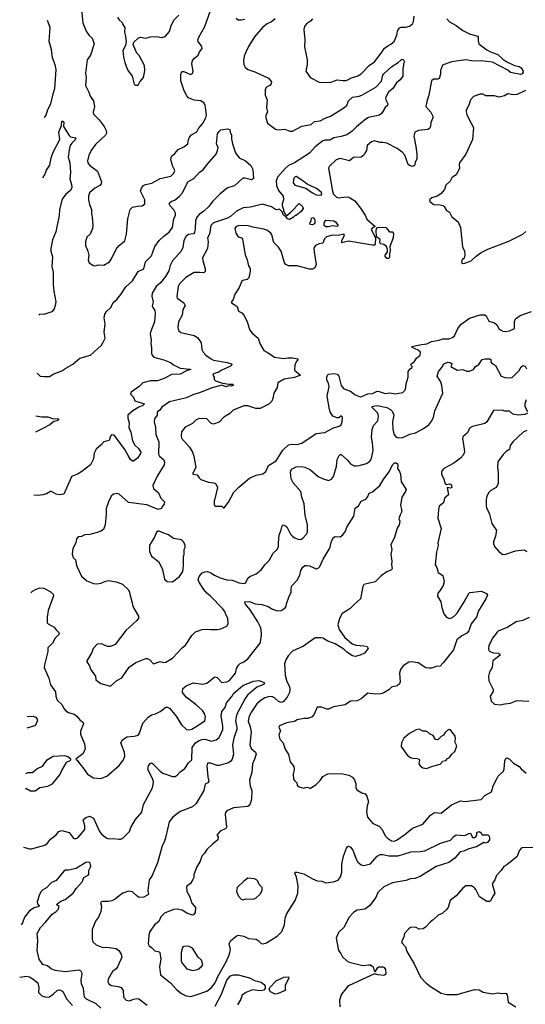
# Model space of a CAD drawing. Extents: x 1921360 to 2014538, y 768294 to 907744.
# Tile 151 of 256: x 1922702 to 1928009, y 840390 to 850727. Entities that reach past the tile are written whole.
import ezdxf

# ---------------------------------------------------------------- set-up
doc = ezdxf.new("R2010")
doc.units = 0

msp = doc.modelspace()

# ---------------------------------------------------------------- linework, layer by layer
at = {"layer": '0CON10XD'}
for points in [[(1923349, 850835), (1923364, 850694), (1923399, 850605), (1923431, 850561), (1923464, 850534), (1923482, 850475), (1923446, 850354), (1923410, 850305), (1923393, 850165), (1923398, 850125), (1923391, 850035), (1923427, 849965), (1923440, 849925), (1923478, 849875), (1923486, 849815), (1923474, 849755), (1923478, 849735), (1923537, 849677), (1923587, 849605), (1923608, 849565), (1923612, 849535), (1923601, 849515), (1923499, 849415), (1923459, 849365), (1923429, 849305), (1923414, 849245), (1923417, 849225), (1923435, 849198), (1923517, 849135), (1923561, 849025), (1923558, 849005), (1923543, 848985), (1923492, 848958), (1923435, 848908), (1923424, 848875), (1923424, 848834), (1923434, 848785), (1923456, 848735), (1923454, 848695), (1923464, 848655), (1923469, 848565), (1923466, 848535), (1923443, 848475), (1923405, 848442), (1923394, 848395), (1923394, 848355), (1923418, 848295), (1923426, 848255), (1923419, 848205), (1923430, 848175), (1923475, 848147), (1923495, 848144), (1923525, 848152), (1923585, 848148), (1923644, 848186), (1923667, 848215), (1923715, 848318), (1923747, 848355), (1923804, 848405), (1923824, 848476), (1923837, 848635), (1923860, 848735), (1923885, 848757), (1923939, 848769), (1923986, 848774), (1924017, 848795), (1924014, 848835), (1923970, 848925), (1923981, 848959), (1924000, 848985), (1924022, 848998), (1924089, 849011), (1924175, 849058), (1924288, 849085), (1924321, 849115), (1924330, 849145), (1924309, 849185), (1924290, 849255), (1924296, 849294), (1924329, 849321), (1924367, 849363), (1924425, 849392), (1924468, 849425), (1924473, 849465), (1924486, 849494), (1924505, 849518), (1924560, 849550), (1924578, 849585), (1924622, 849635), (1924655, 849696), (1924662, 849725), (1924657, 849785), (1924650, 849825), (1924639, 849849), (1924605, 849876), (1924535, 849882), (1924475, 849908), (1924455, 849926), (1924430, 849980), (1924394, 850085), (1924393, 850145), (1924400, 850175), (1924405, 850182), (1924425, 850183), (1924495, 850151), (1924515, 850162), (1924522, 850185), (1924509, 850265), (1924515, 850298), (1924536, 850324), (1924574, 850355), (1924589, 850391), (1924616, 850425), (1924614, 850445), (1924575, 850498), (1924571, 850515), (1924581, 850545), (1924645, 850655), (1924705, 850825)], [(1925385, 850735), (1925345, 850705), (1925298, 850685), (1925255, 850649), (1925165, 850546), (1925105, 850447), (1925075, 850385), (1925058, 850345), (1925050, 850295), (1925053, 850255), (1925068, 850228), (1925095, 850203), (1925170, 850180), (1925312, 850112), (1925346, 850076), (1925343, 850055), (1925329, 850035), (1925293, 850017), (1925279, 849995), (1925278, 849935), (1925300, 849885), (1925294, 849805), (1925302, 849755), (1925287, 849723), (1925284, 849695), (1925302, 849642), (1925386, 849576), (1925415, 849569), (1925486, 849576), (1925536, 849556), (1925565, 849558), (1925662, 849608), (1925763, 849627), (1925795, 849657), (1925855, 849664), (1925907, 849693), (1925965, 849715), (1926095, 849795), (1926135, 849825), (1926153, 849875), (1926195, 849915), (1926265, 849923), (1926295, 849933), (1926442, 850018), (1926499, 850081), (1926514, 850145), (1926525, 850158), (1926608, 850235), (1926674, 850276), (1926705, 850307), (1926715, 850312), (1926730, 850305), (1926740, 850285), (1926730, 850265), (1926732, 850245), (1926723, 850215), (1926724, 850135), (1926694, 850096), (1926657, 850063), (1926619, 850005), (1926574, 849965), (1926543, 849907), (1926544, 849885), (1926566, 849845), (1926564, 849826), (1926540, 849805), (1926503, 849745), (1926480, 849725), (1926365, 849700), (1926335, 849684), (1926301, 849655), (1926237, 849603), (1926193, 849557), (1926135, 849518), (1926075, 849499), (1925999, 849485), (1925958, 849462), (1925905, 849462), (1925885, 849454), (1925805, 849393), (1925743, 849327), (1925586, 849224), (1925525, 849195), (1925490, 849165), (1925409, 849075), (1925394, 849035), (1925397, 848985), (1925419, 848935), (1925469, 848875), (1925472, 848835), (1925457, 848795), (1925458, 848775), (1925470, 848735), (1925470, 848715), (1925480, 848705), (1925480, 848695), (1925505, 848670), (1925552, 848708), (1925635, 848797), (1925669, 848765), (1925676, 848744), (1925658, 848712), (1925605, 848670), (1925595, 848670), (1925577, 848653), (1925535, 848630), (1925512, 848635), (1925498, 848658), (1925472, 848675), (1925458, 848708), (1925428, 848738), (1925405, 848730), (1925386, 848734), (1925345, 848762), (1925251, 848789), (1925125, 848759), (1925048, 848752), (1924978, 848715), (1924915, 848661), (1924885, 848643), (1924737, 848593), (1924708, 848565), (1924693, 848475), (1924673, 848435), (1924679, 848395), (1924672, 848325), (1924620, 848225), (1924623, 848195), (1924648, 848115), (1924648, 848082), (1924635, 848068), (1924592, 848072), (1924535, 848072), (1924445, 848019), (1924381, 847955), (1924364, 847925), (1924350, 847820), (1924356, 847805), (1924426, 847755), (1924438, 847725), (1924414, 847685), (1924406, 847625), (1924368, 847555), (1924361, 847495), (1924370, 847465), (1924392, 847442), (1924535, 847410), (1924570, 847390), (1924606, 847335), (1924614, 847265), (1924629, 847235), (1924656, 847205), (1924713, 847165), (1924735, 847153), (1924879, 847129), (1924925, 847113), (1924930, 847105), (1924915, 847089), (1924816, 847045), (1924785, 847022), (1924765, 847018), (1924734, 847005), (1924731, 846995), (1924742, 846975), (1924745, 846950), (1924756, 846936), (1924831, 846911), (1924900, 846900), (1924935, 846901), (1924944, 846895), (1924944, 846885), (1924925, 846880), (1924895, 846884), (1924865, 846873), (1924825, 846889), (1924812, 846888), (1924718, 846862), (1924591, 846809), (1924525, 846793), (1924453, 846757), (1924275, 846715), (1924195, 846659), (1924172, 846628), (1924144, 846605), (1924144, 846575), (1924116, 846535), (1924114, 846506), (1924127, 846447), (1924132, 846372), (1924161, 846295), (1924158, 846165), (1924170, 846145), (1924215, 846105), (1924222, 846082), (1924217, 846053), (1924146, 845935), (1924098, 845835), (1924108, 845805), (1924158, 845758), (1924185, 845704), (1924221, 845665), (1924220, 845640), (1924197, 845615), (1924190, 845595), (1924155, 845584), (1924035, 845635), (1923845, 845659), (1923745, 845746), (1923725, 845753), (1923685, 845747), (1923663, 845725), (1923634, 845666), (1923609, 845595), (1923610, 845535), (1923598, 845425), (1923580, 845375), (1923555, 845357), (1923515, 845342), (1923438, 845322), (1923385, 845320), (1923352, 845302), (1923315, 845297), (1923300, 845275), (1923292, 845235), (1923261, 845175), (1923254, 845114), (1923265, 845082), (1923287, 845055), (1923300, 844995), (1923351, 844885), (1923407, 844835), (1923475, 844807), (1923514, 844804), (1923555, 844811), (1923605, 844833), (1923635, 844839), (1923716, 844826), (1923781, 844801), (1923845, 844740), (1923856, 844716), (1923857, 844695), (1923883, 844603), (1923888, 844565), (1923950, 844465), (1923948, 844445), (1923932, 844418), (1923817, 844315), (1923705, 844168), (1923655, 844148), (1923625, 844148), (1923560, 844175), (1923515, 844170), (1923474, 844126), (1923458, 844082), (1923408, 843995)], [(1923727, 850755), (1923745, 850727), (1923778, 850698), (1923784, 850675), (1923807, 850645), (1923802, 850595), (1923814, 850555), (1923820, 850495), (1923811, 850455), (1923784, 850405), (1923791, 850335), (1923805, 850278), (1923835, 850200), (1923882, 850135), (1923905, 850050), (1923915, 850040), (1923945, 850040), (1923950, 850045), (1923962, 850075), (1924000, 850120), (1924015, 850190), (1924013, 850245), (1923955, 850352), (1923933, 850375), (1923916, 850406), (1923894, 850465), (1923900, 850490), (1923945, 850533), (1923965, 850543), (1924025, 850532), (1924074, 850546), (1924135, 850551), (1924195, 850541), (1924229, 850551), (1924275, 850602), (1924291, 850665), (1924325, 850727), (1924374, 850776)], [(1927185, 850735), (1927215, 850705), (1927285, 850667), (1927355, 850614), (1927425, 850579), (1927506, 850555), (1927513, 850543), (1927513, 850505), (1927522, 850475), (1927605, 850409), (1927645, 850388), (1927722, 850362), (1927774, 850314), (1927815, 850284), (1927895, 850247), (1927945, 850234), (1927965, 850220), (1927984, 850195), (1927986, 850175), (1927975, 850158), (1927958, 850152), (1927854, 850174), (1927825, 850196), (1927665, 850281), (1927545, 850295), (1927465, 850290), (1927385, 850304), (1927235, 850286), (1927139, 850251), (1927119, 850195), (1927120, 850155), (1927105, 850109), (1927092, 850102), (1927045, 850104), (1927023, 850085), (1926998, 849935), (1926978, 849882), (1926964, 849815), (1927017, 849757), (1927038, 849715), (1927037, 849695), (1927016, 849646), (1927014, 849605), (1927004, 849585), (1926987, 849573), (1926888, 849565), (1926850, 849545), (1926839, 849505), (1926860, 849395), (1926872, 849315), (1926870, 849265), (1926853, 849227), (1926847, 849195), (1926826, 849184), (1926795, 849195), (1926778, 849208), (1926745, 849306), (1926715, 849337), (1926665, 849373), (1926555, 849430), (1926515, 849439), (1926483, 849437), (1926425, 849454), (1926395, 849446), (1926350, 849405), (1926341, 849355), (1926326, 849324), (1926314, 849306), (1926285, 849283), (1926205, 849281), (1926165, 849245), (1926065, 849271), (1926025, 849256), (1925955, 849190), (1925943, 849167), (1925986, 848925), (1925995, 848895), (1926025, 848866), (1926045, 848858), (1926106, 848864), (1926145, 848867), (1926165, 848861), (1926220, 848825), (1926279, 848749), (1926327, 848675), (1926345, 848633), (1926432, 848555), (1926405, 848540), (1926393, 848525), (1926438, 848438), (1926432, 848368), (1926425, 848361), (1926405, 848361), (1926152, 848402), (1926084, 848384), (1926082, 848405), (1926110, 848465), (1926104, 848474), (1926045, 848462), (1925985, 848465), (1925924, 848446), (1925902, 848425), (1925885, 848381), (1925845, 848374), (1925807, 848355), (1925795, 848342), (1925790, 848325), (1925792, 848288), (1925815, 848155), (1925799, 848121), (1925778, 848108), (1925745, 848106), (1925615, 848141), (1925525, 848143), (1925495, 848158), (1925481, 848175), (1925445, 848295), (1925417, 848337), (1925368, 848388), (1925349, 848469), (1925337, 848487), (1925295, 848516), (1925265, 848528), (1925165, 848545), (1925085, 848567), (1924995, 848564), (1924975, 848556), (1924960, 848535), (1924971, 848485), (1924995, 848448), (1925030, 848435), (1925042, 848422), (1925068, 848258), (1925090, 848205), (1925103, 848143), (1925120, 848115), (1925122, 848085), (1925108, 848015), (1925091, 847999), (1925045, 847989), (1925035, 847980), (1925004, 847915), (1924960, 847845), (1924942, 847788), (1924924, 847765), (1924925, 847754), (1924954, 847736), (1924984, 847715), (1924997, 847667), (1925035, 847650), (1925055, 847626), (1925086, 847565), (1925119, 847469), (1925142, 847435), (1925206, 847385), (1925225, 847322), (1925264, 847254), (1925311, 847231), (1925375, 847185), (1925475, 847170), (1925515, 847177), (1925564, 847176), (1925620, 847165), (1925623, 847155), (1925604, 847136), (1925590, 847105), (1925588, 847048), (1925648, 846995), (1925585, 846972), (1925478, 846952), (1925410, 846915), (1925403, 846865), (1925369, 846805), (1925360, 846750), (1925347, 846723), (1925318, 846692), (1925226, 846644), (1925180, 846645), (1925095, 846674), (1925055, 846672), (1924944, 846626), (1924905, 846588), (1924846, 846554), (1924795, 846501), (1924735, 846481), (1924710, 846490), (1924665, 846538), (1924585, 846540), (1924556, 846525), (1924515, 846488), (1924440, 846450), (1924401, 846399), (1924398, 846355), (1924402, 846335), (1924485, 846238), (1924517, 846185), (1924531, 846145), (1924550, 846025), (1924518, 845965), (1924520, 845955), (1924565, 845948), (1924585, 845918), (1924605, 845900), (1924685, 845873), (1924740, 845865), (1924756, 845856), (1924772, 845832), (1924778, 845815), (1924752, 845695), (1924742, 845675), (1924743, 845633)], [(1924973, 850743), (1924996, 850726), (1925025, 850724), (1925065, 850733)], [(1925774, 850735), (1925755, 850713), (1925713, 850685), (1925692, 850655), (1925683, 850625), (1925694, 850515), (1925692, 850442), (1925721, 850305), (1925720, 850255), (1925707, 850185), (1925748, 850128), (1925765, 850113), (1925845, 850070), (1925961, 850069), (1926035, 850097), (1926095, 850089), (1926125, 850090), (1926155, 850100), (1926176, 850114), (1926251, 850139), (1926285, 850160), (1926372, 850245), (1926427, 850285), (1926498, 850375), (1926531, 850429), (1926565, 850454), (1926599, 850471), (1926632, 850498), (1926661, 850565), (1926666, 850605), (1926690, 850640), (1926705, 850649), (1926755, 850650), (1926795, 850659), (1926825, 850683), (1926836, 850705), (1926844, 850765)], [(1922964, 849700), (1922981, 849725), (1922999, 849785), (1923030, 849845), (1923052, 849948), (1923071, 850005), (1923084, 850205), (1923073, 850253), (1923046, 850325), (1923035, 850415), (1923013, 850497), (1923022, 850645), (1922994, 850718)], [(1928012, 849985), (1927925, 849940), (1927885, 849939), (1927825, 849950), (1927792, 849928), (1927735, 849912), (1927685, 849928), (1927595, 849926), (1927565, 849944), (1927536, 849944), (1927465, 849921), (1927435, 849886), (1927421, 849839), (1927390, 849775), (1927388, 849758), (1927395, 849730), (1927419, 849679), (1927466, 849596), (1927455, 849468), (1927386, 849314), (1927320, 849225), (1927314, 849205), (1927320, 849165), (1927285, 849098), (1927255, 849082), (1927238, 849065), (1927219, 849031), (1927175, 848988), (1927160, 848945), (1927123, 848897), (1927085, 848875), (1927029, 848855), (1927003, 848835), (1927012, 848815), (1927048, 848785), (1927115, 848784), (1927146, 848776), (1927159, 848765), (1927183, 848725), (1927212, 848705), (1927237, 848657), (1927305, 848606), (1927330, 848545), (1927351, 848341), (1927370, 848295), (1927374, 848255), (1927366, 848224), (1927348, 848205), (1927340, 848185), (1927344, 848174), (1927355, 848168), (1927375, 848171), (1927442, 848195), (1927493, 848245), (1927545, 848284), (1927615, 848318), (1927835, 848403), (1927985, 848475), (1928015, 848502)], [(1922946, 849066), (1922974, 849114), (1922984, 849146), (1923019, 849201), (1923034, 849275), (1923054, 849336), (1923122, 849468), (1923114, 849545), (1923142, 849615), (1923145, 849660), (1923155, 849663), (1923165, 849652), (1923163, 849605), (1923220, 849510), (1923237, 849497), (1923290, 849485), (1923284, 849465), (1923249, 849431), (1923233, 849405), (1923221, 849359), (1923212, 849285), (1923227, 849225), (1923237, 849123), (1923229, 849055), (1923246, 848995), (1923248, 848965), (1923234, 848935), (1923185, 848895), (1923147, 848843), (1923121, 848735), (1923115, 848672), (1923081, 848499), (1923048, 848415), (1923029, 848325), (1923029, 848295), (1923046, 848236), (1923041, 848135), (1923054, 848075), (1923055, 847945), (1923060, 847875), (1923080, 847765), (1923076, 847725), (1923065, 847690), (1923040, 847660), (1922955, 847633), (1922915, 847637), (1922905, 847628), (1922904, 847626)], [(1922886, 847016), (1922886, 847015), (1922916, 846986), (1922955, 846980), (1923015, 846981), (1923055, 847004), (1923145, 847040), (1923185, 847069), (1923261, 847109), (1923333, 847175), (1923445, 847204), (1923559, 847311), (1923576, 847334), (1923599, 847385), (1923590, 847445), (1923600, 847535), (1923588, 847598), (1923595, 847635), (1923614, 847665), (1923659, 847705), (1923683, 847757), (1923721, 847789), (1923765, 847842), (1923815, 847921), (1923885, 847984), (1923945, 848084), (1924005, 848112), (1924024, 848184), (1924085, 848249), (1924122, 848345), (1924165, 848410), (1924215, 848455), (1924271, 848495), (1924307, 848545), (1924320, 848635), (1924336, 848674), (1924337, 848697), (1924320, 848730), (1924278, 848775), (1924273, 848785), (1924276, 848805), (1924292, 848818), (1924335, 848836), (1924381, 848875), (1924410, 848910), (1924466, 849025), (1924529, 849061), (1924588, 849125), (1924628, 849152), (1924665, 849204), (1924764, 849316), (1924780, 849355), (1924784, 849384), (1924769, 849425), (1924780, 849530), (1924795, 849554), (1924815, 849569), (1924885, 849580), (1924908, 849575), (1924912, 849545), (1924926, 849516), (1924924, 849475), (1924936, 849425), (1924968, 849328), (1925005, 849275), (1925073, 849245), (1925128, 849195), (1925148, 849155), (1925155, 849060), (1925135, 849044), (1925065, 849062), (1925045, 849062), (1924955, 848984), (1924885, 848960), (1924804, 848896), (1924729, 848821), (1924689, 848765), (1924635, 848715), (1924587, 848683), (1924561, 848655), (1924548, 848615), (1924545, 848535), (1924536, 848494), (1924525, 848480), (1924475, 848471), (1924451, 848455), (1924425, 848407), (1924416, 848335), (1924398, 848295), (1924306, 848195), (1924282, 848145), (1924269, 848091), (1924231, 848029), (1924180, 847965), (1924134, 847925), (1924092, 847855), (1924090, 847825), (1924104, 847766), (1924094, 847724), (1924099, 847705), (1924119, 847675), (1924125, 847645), (1924116, 847555), (1924076, 847445), (1924073, 847425), (1924082, 847365), (1924078, 847325), (1924086, 847285), (1924086, 847225), (1924090, 847210), (1924111, 847185), (1924215, 847156), (1924285, 847128), (1924315, 847104), (1924385, 847068), (1924489, 847059), (1924497, 847055), (1924461, 847045), (1924385, 847005), (1924295, 847001), (1924227, 846963), (1924148, 846935), (1924075, 846935), (1923995, 846916), (1923955, 846876), (1923873, 846815), (1923864, 846794), (1923898, 846765), (1923912, 846725), (1924012, 846695), (1923996, 846675), (1923952, 846658), (1923889, 846621), (1923838, 846575), (1923837, 846545), (1923850, 846495), (1923849, 846445), (1923868, 846395), (1923886, 846306), (1923909, 846259), (1923950, 846225), (1923972, 846185), (1923969, 846171), (1923938, 846122), (1923895, 846091), (1923885, 846091), (1923865, 846111), (1923840, 846150), (1923806, 846215), (1923709, 846349), (1923694, 846364), (1923665, 846367), (1923654, 846356), (1923642, 846308), (1923585, 846294), (1923558, 846262), (1923503, 846217), (1923485, 846175), (1923475, 846115), (1923444, 846055), (1923355, 845982), (1923308, 845955), (1923255, 845936), (1923245, 845927), (1923166, 845744), (1923115, 845740), (1923085, 845744), (1923035, 845772), (1923025, 845772), (1922985, 845748), (1922945, 845739), (1922895, 845731), (1922849, 845736)], [(1925865, 848884), (1925874, 848895), (1925866, 848915), (1925819, 848955), (1925720, 849000), (1925675, 849036), (1925605, 849079), (1925595, 849078), (1925583, 849065), (1925575, 849045), (1925574, 849015), (1925591, 848991), (1925705, 848959), (1925775, 848909), (1925815, 848889), (1925865, 848884)], [(1925775, 848573), (1925752, 848575), (1925748, 848592), (1925760, 848615), (1925760, 848635), (1925772, 848648), (1925785, 848650), (1925800, 848625), (1925800, 848595), (1925798, 848585), (1925775, 848573)], [(1925915, 848552), (1925898, 848565), (1925899, 848595), (1925917, 848623), (1926000, 848615), (1926016, 848605), (1926046, 848565), (1926035, 848557), (1925985, 848561), (1925945, 848553), (1925915, 848552)], [(1926575, 848220), (1926555, 848220), (1926538, 848245), (1926538, 848255), (1926563, 848287), (1926563, 848313), (1926554, 848344), (1926525, 848368), (1926492, 848375), (1926484, 848385), (1926485, 848420), (1926448, 848448), (1926444, 848516), (1926450, 848540), (1926460, 848545), (1926515, 848549), (1926544, 848544), (1926585, 848500), (1926618, 848498), (1926627, 848477), (1926622, 848435), (1926588, 848345), (1926592, 848305), (1926582, 848265), (1926582, 848235), (1926575, 848220)], [(1924743, 845633), (1924755, 845620), (1924825, 845620), (1924842, 845602), (1924848, 845602), (1924895, 845662), (1924949, 845765), (1925001, 845819), (1925115, 845914), (1925185, 845944), (1925255, 845960), (1925285, 845982), (1925314, 846046), (1925394, 846096), (1925464, 846206), (1925522, 846265), (1925555, 846272), (1925615, 846268), (1925665, 846281), (1925815, 846382), (1925906, 846394), (1925995, 846441), (1926055, 846460), (1926075, 846472), (1926088, 846505), (1926090, 846555), (1926075, 846567), (1926052, 846548), (1926035, 846548), (1925990, 846565), (1925960, 846610), (1925954, 846636), (1925928, 846775), (1925949, 846875), (1925945, 846908), (1925926, 846945), (1925926, 846975), (1925933, 846995), (1925945, 847004), (1926003, 847013), (1926035, 847005), (1926051, 846985), (1926078, 846888), (1926105, 846852), (1926175, 846828), (1926225, 846789), (1926275, 846769), (1926295, 846772), (1926355, 846799), (1926405, 846801), (1926455, 846826), (1926475, 846825), (1926537, 846803), (1926585, 846808), (1926645, 846799), (1926725, 846814), (1926751, 846845), (1926759, 846905), (1926779, 846975), (1926781, 847035), (1926800, 847060), (1926822, 847075), (1926822, 847085), (1926810, 847095), (1926808, 847105), (1926812, 847115), (1926844, 847136), (1926868, 847172), (1926906, 847204), (1926908, 847235), (1926886, 847256), (1926820, 847285), (1926820, 847295), (1926897, 847315), (1926975, 847324), (1927025, 847350), (1927105, 847364), (1927145, 847377), (1927205, 847378), (1927245, 847389), (1927265, 847409), (1927301, 847485), (1927335, 847529), (1927425, 847592), (1927535, 847630), (1927585, 847627), (1927597, 847617), (1927625, 847563), (1927685, 847544), (1927709, 847525), (1927733, 847485), (1927750, 847470), (1927775, 847458), (1927805, 847454), (1927845, 847462), (1927897, 847485), (1927895, 847560), (1927908, 847585), (1927955, 847623), (1928075, 847663)], [(1923408, 843995), (1923408, 843985), (1923434, 843944), (1923445, 843910), (1923498, 843835), (1923502, 843795), (1923555, 843757), (1923655, 843730), (1923722, 843788), (1923775, 843818), (1923852, 843928), (1923922, 843978), (1924025, 844019), (1924045, 844019), (1924068, 844008), (1924105, 843963), (1924175, 843990), (1924215, 843980), (1924235, 843983), (1924305, 844024), (1924410, 844135), (1924441, 844159), (1924509, 844261), (1924549, 844301), (1924616, 844326), (1924675, 844330), (1924705, 844324), (1924776, 844324), (1924815, 844332), (1924875, 844360), (1924890, 844385), (1924886, 844444), (1924867, 844483), (1924856, 844515), (1924830, 844545), (1924705, 844676), (1924665, 844705), (1924634, 844745), (1924589, 844815), (1924576, 844845), (1924585, 844880), (1924619, 844921), (1924645, 844931), (1924675, 844933), (1924710, 844920), (1924747, 844895), (1924808, 844868), (1924875, 844847), (1924934, 844844), (1925006, 844814), (1925054, 844806), (1925065, 844810), (1925075, 844818), (1925095, 844862), (1925118, 844882), (1925185, 844909), (1925238, 844952), (1925274, 845005), (1925322, 845048), (1925363, 845127), (1925406, 845165), (1925419, 845195), (1925417, 845235), (1925426, 845315), (1925445, 845372), (1925457, 845413), (1925468, 845422), (1925485, 845418), (1925505, 845402), (1925546, 845325), (1925565, 845304), (1925588, 845288), (1925635, 845271), (1925655, 845272), (1925674, 845285), (1925714, 845325), (1925724, 845345), (1925724, 845425), (1925700, 845525), (1925689, 845645), (1925664, 845715), (1925652, 845775), (1925574, 845865), (1925553, 845905), (1925543, 845975), (1925555, 846007), (1925605, 846031), (1925655, 846036), (1925695, 846030), (1925755, 846002), (1925835, 845931), (1925886, 845906), (1925945, 845890), (1925975, 845903), (1925995, 845932), (1926026, 846035), (1926035, 846108), (1926055, 846152), (1926065, 846162), (1926075, 846162), (1926141, 846105), (1926175, 846064), (1926214, 846044), (1926235, 846043), (1926265, 846045), (1926344, 846066), (1926373, 846087), (1926391, 846109), (1926411, 846205), (1926407, 846285), (1926396, 846345), (1926401, 846425), (1926415, 846468), (1926460, 846515), (1926469, 846565), (1926462, 846595), (1926402, 846655), (1926403, 846665), (1926415, 846671), (1926455, 846676), (1926556, 846656), (1926595, 846636), (1926614, 846615), (1926628, 846575), (1926614, 846505), (1926617, 846427), (1926628, 846375), (1926655, 846343), (1926676, 846336), (1926725, 846339), (1926796, 846375), (1926855, 846391), (1926942, 846435), (1926995, 846475), (1927027, 846515), (1927045, 846555), (1927059, 846621), (1927143, 846805), (1927133, 846885), (1927121, 846925), (1927084, 846985), (1927098, 847035), (1927132, 847075), (1927154, 847115), (1927195, 847130), (1927219, 847129), (1927241, 847115), (1927229, 847085), (1927295, 847049), (1927354, 847056), (1927395, 847038), (1927425, 847037), (1927465, 847054), (1927487, 847085), (1927522, 847108), (1927555, 847158), (1927585, 847168), (1927637, 847167), (1927648, 847158), (1927648, 847135), (1927656, 847125), (1927696, 847096), (1927756, 846985), (1927795, 846971), (1927855, 846966), (1927870, 846970), (1927945, 847044), (1927967, 847083), (1927985, 847097), (1928008, 847088), (1928023, 847063)], [(1928020, 846735), (1928004, 846694), (1928004, 846665), (1928031, 846615)], [(1928031, 846595), (1928005, 846581), (1927935, 846574), (1927880, 846585), (1927845, 846618), (1927796, 846616), (1927765, 846628), (1927675, 846625), (1927605, 846505), (1927585, 846486), (1927455, 846456), (1927425, 846437), (1927402, 846388), (1927353, 846346), (1927350, 846325), (1927363, 846245), (1927371, 846185), (1927358, 846155), (1927328, 846122), (1927259, 846071), (1927155, 846016), (1927135, 845995), (1927128, 845975), (1927131, 845951), (1927151, 845915), (1927167, 845857), (1927185, 845847), (1927215, 845854), (1927225, 845849), (1927236, 845835), (1927238, 845815), (1927225, 845809), (1927190, 845815), (1927202, 845738), (1927160, 845705), (1927154, 845666), (1927137, 845643), (1927105, 845618), (1927097, 845583), (1927090, 845495), (1927126, 845385), (1927092, 845235), (1927096, 845205), (1927077, 845135), (1927064, 845005), (1927080, 844975), (1927094, 844924), (1927145, 844890), (1927156, 844825), (1927147, 844785), (1927112, 844732), (1927092, 844705), (1927089, 844675), (1927124, 844615), (1927134, 844555), (1927155, 844490), (1927183, 844453), (1927211, 844441), (1927227, 844443), (1927259, 844461), (1927294, 844496), (1927369, 844615), (1927416, 844704), (1927427, 844713), (1927548, 844728), (1927603, 844703), (1927612, 844685), (1927596, 844645), (1927519, 844521), (1927498, 844455), (1927442, 844385), (1927415, 844310), (1927395, 844286), (1927342, 844258), (1927292, 844215), (1927257, 844113), (1927146, 843975), (1927115, 843941), (1927075, 843936), (1927025, 843919), (1926995, 843919), (1926965, 843924), (1926885, 843976), (1926815, 843986), (1926788, 843982), (1926727, 843943), (1926698, 843905), (1926690, 843865), (1926696, 843775), (1926689, 843755), (1926665, 843734), (1926605, 843720), (1926575, 843692), (1926525, 843660), (1926495, 843651), (1926435, 843646), (1926355, 843656), (1926285, 843598), (1926244, 843576), (1926175, 843571), (1926117, 843533), (1925995, 843513), (1925945, 843490), (1925925, 843490), (1925875, 843508), (1925825, 843508), (1925793, 843435), (1925772, 843408), (1925725, 843391), (1925685, 843391), (1925615, 843376), (1925585, 843360), (1925504, 843346), (1925428, 843315), (1925423, 843295), (1925439, 843265), (1925421, 843215), (1925434, 843174), (1925469, 843135), (1925486, 843075), (1925524, 843014), (1925542, 842935), (1925580, 842885), (1925584, 842855), (1925574, 842805), (1925577, 842755), (1925585, 842738), (1925610, 842715), (1925615, 842690), (1925635, 842672), (1925685, 842660), (1925715, 842668), (1925755, 842658), (1925810, 842695), (1925855, 842740), (1925885, 842781), (1925935, 842809), (1926075, 842814), (1926156, 842796), (1926194, 842774), (1926216, 842746), (1926232, 842705), (1926231, 842665), (1926241, 842641), (1926295, 842609), (1926328, 842598), (1926346, 842576), (1926362, 842515), (1926351, 842475), (1926343, 842407), (1926352, 842355), (1926405, 842290), (1926478, 842255), (1926508, 842225), (1926540, 842160), (1926563, 842133), (1926604, 842105), (1926635, 842102), (1926665, 842117), (1926745, 842173), (1926825, 842239), (1926935, 842281), (1927014, 842375), (1927055, 842402), (1927125, 842396), (1927235, 842484), (1927330, 842525), (1927375, 842519), (1927545, 842539), (1927585, 842582), (1927655, 842619), (1927671, 842685), (1927715, 842765), (1927725, 842785), (1927782, 842838), (1927789, 842859), (1927796, 842945), (1927805, 842969), (1927815, 842976), (1927845, 842963), (1927885, 842922), (1927946, 842885), (1927965, 842861), (1928018, 842818)], [(1922873, 846567), (1922935, 846556), (1922997, 846557), (1923045, 846540), (1923112, 846535), (1923095, 846516), (1923062, 846508), (1923018, 846475), (1922944, 846435), (1922868, 846396)], [(1928025, 846414), (1927987, 846395), (1927878, 846295), (1927852, 846258), (1927842, 846215), (1927807, 846193), (1927777, 846163), (1927720, 846085), (1927716, 846026), (1927723, 845973), (1927726, 845854), (1927703, 845817), (1927649, 845785), (1927627, 845763), (1927607, 845723), (1927600, 845690), (1927597, 845625), (1927601, 845605), (1927632, 845535), (1927658, 845438), (1927707, 845365), (1927697, 845305), (1927674, 845245), (1927674, 845225), (1927686, 845195), (1927732, 845142), (1927775, 845112), (1927805, 845114), (1927905, 845151), (1927995, 845160), (1928026, 845145)], [(1922819, 844709), (1922835, 844726), (1922875, 844749), (1922915, 844761), (1922955, 844758), (1923022, 844725), (1923052, 844695), (1923057, 844677), (1923001, 844525), (1922989, 844455), (1922992, 844395), (1923000, 844385), (1923065, 844349), (1923085, 844323), (1923113, 844295), (1923117, 844275), (1923076, 844234), (1923048, 844182), (1922996, 844134), (1922998, 844095), (1922961, 843955), (1922959, 843925), (1923007, 843815), (1923026, 843745), (1923079, 843669), (1923083, 843625), (1923095, 843583), (1923149, 843535), (1923166, 843495), (1923185, 843470), (1923213, 843453), (1923275, 843436), (1923302, 843415), (1923334, 843375), (1923369, 843349), (1923371, 843335), (1923341, 843259), (1923340, 843225), (1923382, 843125), (1923389, 843071), (1923367, 843023), (1923290, 842965), (1923309, 842949), (1923328, 842918), (1923366, 842876), (1923414, 842805), (1923475, 842768), (1923555, 842759), (1923615, 842786), (1923745, 842896), (1923790, 842955), (1923804, 842995), (1923801, 843035), (1923764, 843135), (1923780, 843165), (1923825, 843199), (1923905, 843205), (1923944, 843216), (1923959, 843235), (1923995, 843340), (1924049, 843405), (1924085, 843429), (1924129, 843441), (1924175, 843464), (1924235, 843508), (1924255, 843508), (1924277, 843495), (1924345, 843416), (1924400, 843325), (1924453, 843275), (1924475, 843272), (1924510, 843280), (1924554, 843306), (1924646, 843365), (1924654, 843405), (1924647, 843437), (1924621, 843475), (1924555, 843535), (1924449, 843615), (1924410, 843665), (1924414, 843705), (1924450, 843735), (1924524, 843764), (1924625, 843751), (1924665, 843760), (1924752, 843828), (1924775, 843820), (1924825, 843767), (1924875, 843774), (1924905, 843791), (1924966, 843865), (1924978, 843915), (1924998, 843952), (1925015, 843969), (1925055, 843986), (1925095, 844017), (1925225, 844182), (1925234, 844215), (1925239, 844265), (1925235, 844325), (1925228, 844348), (1925203, 844405), (1925121, 844531), (1925068, 844595), (1925066, 844614), (1925115, 844618), (1925175, 844593), (1925245, 844586), (1925311, 844565), (1925355, 844538), (1925405, 844521), (1925445, 844526), (1925485, 844549), (1925498, 844565), (1925502, 844595), (1925526, 844665), (1925553, 844715), (1925551, 844755), (1925557, 844783), (1925615, 844841), (1925642, 844895), (1925654, 844945), (1925675, 844980), (1925694, 844996), (1925715, 844998), (1925745, 844992), (1925815, 844963), (1925835, 844967), (1925852, 844985), (1925886, 845064), (1925961, 845185), (1925966, 845205), (1925975, 845252), (1925995, 845290), (1926015, 845300), (1926065, 845297), (1926095, 845317), (1926122, 845358), (1926135, 845400), (1926208, 845515), (1926225, 845600), (1926258, 845622), (1926285, 845671), (1926335, 845694), (1926352, 845715), (1926369, 845755), (1926405, 845771), (1926484, 845835), (1926525, 845908), (1926581, 845979), (1926614, 846055), (1926635, 846076), (1926655, 846076), (1926668, 846065), (1926672, 846045), (1926666, 846015), (1926688, 845985), (1926700, 845955), (1926705, 845875), (1926759, 845795), (1926753, 845775), (1926714, 845715), (1926698, 845625), (1926708, 845585), (1926708, 845555), (1926695, 845530), (1926680, 845485), (1926693, 845463), (1926686, 845424), (1926663, 845387), (1926636, 845295), (1926596, 845214), (1926607, 845165), (1926598, 845115), (1926607, 845043), (1926603, 845003), (1926612, 844965), (1926605, 844950), (1926555, 844931), (1926495, 844889), (1926435, 844825), (1926313, 844797), (1926303, 844777), (1926281, 844645), (1926215, 844592), (1926168, 844542), (1926088, 844492), (1926058, 844442), (1926040, 844375), (1926055, 844325), (1926113, 844243), (1926193, 844175)], [(1924305, 844824), (1924380, 844880), (1924416, 844934), (1924422, 844995), (1924420, 845085), (1924430, 845115), (1924430, 845165), (1924440, 845185), (1924440, 845205), (1924425, 845240), (1924400, 845265), (1924315, 845280), (1924265, 845320), (1924205, 845338), (1924167, 845357), (1924154, 845356), (1924138, 845345), (1924118, 845295), (1924065, 845210), (1924064, 845145), (1924086, 845096), (1924158, 845038), (1924178, 845008), (1924202, 844955), (1924222, 844852), (1924250, 844830), (1924305, 844824)], [(1928050, 844450), (1927985, 844420), (1927914, 844406), (1927825, 844350), (1927785, 844333), (1927725, 844307), (1927714, 844296), (1927666, 844234), (1927627, 844155), (1927624, 844124), (1927628, 844105), (1927638, 844095), (1927675, 844081), (1927727, 844077), (1927740, 844070), (1927747, 844055), (1927668, 843995), (1927660, 843925), (1927633, 843877), (1927624, 843836), (1927627, 843785), (1927672, 843695), (1927672, 843675), (1927642, 843625), (1927652, 843572), (1927685, 843540), (1927745, 843533), (1927794, 843546), (1927855, 843553), (1927919, 843581), (1928045, 843574)], [(1926193, 844175), (1926235, 844161), (1926318, 844155), (1926348, 844145), (1926360, 844125), (1926322, 844078), (1926275, 844056), (1926225, 844042), (1926195, 844048), (1926135, 844088), (1926105, 844118), (1926015, 844176), (1925935, 844204), (1925885, 844234), (1925862, 844238), (1925805, 844236), (1925681, 844149), (1925565, 844096), (1925520, 844050), (1925495, 844005), (1925483, 843965), (1925487, 843845), (1925505, 843778), (1925533, 843725), (1925539, 843695), (1925535, 843665), (1925510, 843615), (1925466, 843564), (1925445, 843558), (1925418, 843568), (1925375, 843608), (1925355, 843618), (1925325, 843620), (1925275, 843607), (1925235, 843583), (1925192, 843545), (1925135, 843461), (1925111, 843415), (1925101, 843361), (1925122, 843302), (1925131, 843249), (1925116, 843115), (1925131, 843075), (1925177, 843037), (1925183, 843015), (1925168, 842962), (1925144, 842915), (1925140, 842825), (1925114, 842745), (1925120, 842680), (1925138, 842635), (1925136, 842545), (1925116, 842485), (1925095, 842466), (1924946, 842454), (1924875, 842420), (1924863, 842405), (1924860, 842385), (1924869, 842279), (1924876, 842255), (1924866, 842234), (1924805, 842208), (1924770, 842165), (1924787, 842147), (1924783, 842115), (1924725, 842071), (1924667, 842015), (1924643, 841975), (1924614, 841945), (1924595, 841892), (1924557, 841825), (1924531, 841749), (1924529, 841721), (1924521, 841699), (1924495, 841658), (1924453, 841627), (1924457, 841575), (1924486, 841525), (1924510, 841450), (1924546, 841406), (1924545, 841352), (1924525, 841328), (1924515, 841327), (1924455, 841347), (1924409, 841379), (1924355, 841390), (1924315, 841384), (1924222, 841348), (1924183, 841307), (1924162, 841258), (1924118, 841225), (1924063, 841147), (1924056, 841115), (1924052, 841025), (1924062, 841005), (1924086, 840985), (1924122, 840952), (1924165, 840941), (1924173, 840933), (1924182, 840865), (1924171, 840785), (1924180, 840700), (1924285, 840616), (1924353, 840543), (1924402, 840502), (1924450, 840480), (1924497, 840473), (1924555, 840488), (1924665, 840529), (1924715, 840565), (1924753, 840615), (1924777, 840675), (1924870, 840835), (1924904, 840915), (1924916, 840965), (1924901, 841025), (1924915, 841056), (1924975, 841106), (1924995, 841116), (1925054, 841104), (1925075, 841094), (1925105, 841082), (1925185, 841074), (1925205, 841061), (1925235, 841029), (1925256, 841024), (1925292, 841035), (1925405, 841104), (1925452, 841155), (1925482, 841225), (1925488, 841295), (1925503, 841335), (1925595, 841481), (1925622, 841555), (1925624, 841635), (1925606, 841726), (1925590, 841765), (1925594, 841776), (1925615, 841778), (1925685, 841759), (1925775, 841706), (1925825, 841686), (1925875, 841683), (1925916, 841666), (1925995, 841674), (1926045, 841694), (1926071, 841729), (1926083, 841776), (1926085, 841862), (1926101, 841945), (1926132, 842028), (1926145, 842047), (1926155, 842050), (1926175, 842040), (1926198, 842008), (1926236, 841905), (1926251, 841881), (1926285, 841855), (1926315, 841846), (1926385, 841866), (1926455, 841945), (1926485, 841961), (1926515, 841961), (1926575, 841949), (1926675, 841948), (1926808, 841992), (1926905, 841994), (1926955, 842002), (1927120, 842080), (1927225, 842113), (1927258, 842152), (1927285, 842168), (1927375, 842163), (1927415, 842183), (1927435, 842186), (1927455, 842140), (1927475, 842141), (1927494, 842156), (1927500, 842165), (1927500, 842195), (1927525, 842203), (1927542, 842195), (1927555, 842170), (1927615, 842170), (1927630, 842155), (1927633, 842135), (1927633, 842115), (1927615, 842092), (1927595, 842082), (1927575, 842088), (1927498, 842042), (1927418, 842022), (1927365, 841996), (1927325, 841990), (1927269, 841925), (1927205, 841880), (1927075, 841836), (1926905, 841732), (1926849, 841711), (1926805, 841707), (1926755, 841691), (1926616, 841664), (1926525, 841622), (1926461, 841565), (1926439, 841511), (1926375, 841425), (1926325, 841387), (1926245, 841379), (1926205, 841354), (1926159, 841305), (1926103, 841197), (1926050, 841145), (1926024, 841085), (1926049, 840955), (1926073, 840925), (1926090, 840890), (1926136, 840846), (1926161, 840831), (1926305, 840798), (1926364, 840806), (1926385, 840803), (1926414, 840785), (1926423, 840743), (1926435, 840730), (1926460, 840775), (1926473, 840785), (1926515, 840784), (1926529, 840775), (1926542, 840755), (1926544, 840706), (1926526, 840694), (1926465, 840699), (1926425, 840710), (1926162, 840588), (1926144, 840576), (1926127, 840553), (1926080, 840495), (1926059, 840435), (1926062, 840365)], [(1922742, 842039), (1922805, 842021), (1922825, 842021), (1922965, 842061), (1922995, 842081), (1923026, 842124), (1923055, 842145), (1923085, 842169), (1923112, 842205), (1923145, 842214), (1923220, 842195), (1923265, 842137), (1923275, 842131), (1923295, 842129), (1923312, 842138), (1923384, 842225), (1923386, 842265), (1923368, 842325), (1923395, 842351), (1923435, 842366), (1923476, 842345), (1923538, 842205), (1923565, 842171), (1923615, 842134), (1923638, 842128), (1923685, 842130), (1923745, 842122), (1923765, 842123), (1923785, 842133), (1923856, 842205), (1923870, 842245), (1923919, 842331), (1923985, 842408), (1924003, 842487), (1924092, 842655), (1924104, 842695), (1924105, 842725), (1924095, 842761), (1924048, 842855), (1924054, 842895), (1924071, 842919), (1924085, 842924), (1924095, 842919), (1924175, 842836), (1924205, 842816), (1924305, 842780), (1924335, 842782), (1924356, 842795), (1924385, 842831), (1924435, 842867), (1924475, 842924), (1924510, 842955), (1924514, 843085), (1924548, 843135), (1924585, 843159), (1924615, 843169), (1924645, 843172), (1924716, 843154), (1924765, 843168), (1924791, 843189), (1924808, 843212), (1924834, 843275), (1924834, 843315), (1924817, 843415), (1924824, 843465), (1924858, 843505), (1924873, 843555), (1924933, 843625), (1924946, 843654), (1925045, 843738), (1925155, 843781), (1925215, 843791), (1925267, 843767), (1925270, 843755), (1925255, 843744), (1925191, 843719), (1925092, 843635), (1925068, 843602), (1924986, 843444), (1924973, 843407), (1924966, 843365), (1924982, 843295), (1924981, 843275), (1924950, 843185), (1924935, 843115), (1924947, 843015), (1924933, 842965), (1924918, 842942), (1924895, 842925), (1924795, 842896), (1924775, 842896), (1924705, 842923), (1924675, 842921), (1924666, 842895), (1924677, 842777), (1924688, 842732), (1924676, 842714), (1924649, 842701), (1924636, 842634), (1924555, 842499), (1924515, 842464), (1924385, 842415), (1924309, 842355), (1924270, 842305), (1924237, 842153), (1924218, 842092), (1924199, 842055), (1924149, 841875), (1924089, 841735), (1924062, 841695), (1924046, 841585), (1924055, 841541), (1924006, 841514), (1923955, 841512), (1923935, 841524), (1923885, 841571), (1923845, 841577), (1923785, 841556), (1923745, 841530), (1923705, 841492), (1923670, 841475), (1923635, 841468), (1923565, 841470), (1923550, 841455), (1923560, 841415), (1923553, 841365), (1923530, 841305), (1923497, 841263), (1923462, 841175), (1923461, 841075), (1923470, 841045), (1923505, 841016), (1923575, 840987), (1923615, 840990), (1923716, 840976), (1923744, 840955), (1923768, 840915), (1923773, 840885), (1923728, 840782), (1923715, 840764), (1923675, 840734), (1923631, 840655), (1923626, 840625), (1923636, 840606), (1923665, 840586), (1923736, 840576), (1923766, 840566), (1923787, 840535), (1923793, 840465), (1923818, 840435), (1923855, 840427), (1923895, 840444), (1923935, 840450), (1923954, 840446), (1924040, 840380)], [(1922781, 843411), (1922845, 843415), (1922871, 843405), (1922887, 843385), (1922888, 843372), (1922874, 843335), (1922856, 843315), (1922778, 843288)], [(1926975, 842864), (1927015, 842882), (1927115, 842912), (1927145, 842942), (1927175, 842950), (1927191, 842969), (1927215, 842982), (1927237, 843015), (1927268, 843045), (1927289, 843105), (1927270, 843145), (1927278, 843175), (1927274, 843205), (1927225, 843273), (1927204, 843276), (1927167, 843243), (1927150, 843215), (1927127, 843203), (1927092, 843168), (1927065, 843170), (1927043, 843213), (1927005, 843228), (1926985, 843248), (1926965, 843258), (1926935, 843258), (1926895, 843277), (1926865, 843270), (1926795, 843233), (1926733, 843185), (1926709, 843135), (1926707, 843097), (1926762, 843015), (1926777, 842997), (1926805, 842980), (1926825, 842973), (1926875, 842972), (1926890, 842965), (1926900, 842955), (1926892, 842915), (1926904, 842894), (1926935, 842872), (1926975, 842864)], [(1922759, 842652), (1922775, 842654), (1922815, 842630), (1922865, 842631), (1922915, 842666), (1922999, 842681), (1923047, 842703), (1923125, 842798), (1923144, 842845), (1923195, 842930), (1923205, 842940), (1923230, 842945), (1923240, 842955), (1923240, 842965), (1923208, 842988), (1923175, 842999), (1923055, 842993), (1922985, 842948), (1922962, 842925), (1922938, 842885), (1922885, 842863), (1922835, 842821), (1922785, 842819), (1922764, 842810)], [(1928115, 842037), (1927977, 842033), (1927965, 842028), (1927945, 842000), (1927925, 841940), (1927815, 841854), (1927784, 841836), (1927756, 841795), (1927707, 841743), (1927691, 841695), (1927663, 841655), (1927689, 841555), (1927672, 841528), (1927643, 841477), (1927632, 841468), (1927605, 841468), (1927529, 841519), (1927491, 841595), (1927475, 841612), (1927445, 841632), (1927385, 841633), (1927352, 841608), (1927283, 841527), (1927222, 841478), (1927198, 841405), (1927180, 841380), (1927135, 841343), (1927094, 841326), (1927043, 841275), (1927013, 841255), (1926960, 841200), (1926936, 841184), (1926895, 841180), (1926855, 841199), (1926805, 841196), (1926785, 841183), (1926742, 841135), (1926733, 841095), (1926713, 841055), (1926712, 841035), (1926750, 840995), (1926764, 840944), (1926841, 840815), (1926910, 840675), (1926966, 840615), (1927015, 840576)], [(1923555, 840349), (1923506, 840395), (1923404, 840444), (1923381, 840465), (1923371, 840555), (1923351, 840605), (1923346, 840645), (1923356, 840715), (1923345, 840742), (1923325, 840748), (1923178, 840732), (1923075, 840744), (1923033, 840763), (1922993, 840793), (1922945, 840807), (1922905, 840865), (1922884, 840956), (1922892, 841058), (1922887, 841135), (1922921, 841195), (1922975, 841255), (1923042, 841335), (1923086, 841364), (1923106, 841385), (1923117, 841415), (1923092, 841435), (1923096, 841445), (1923135, 841474), (1923179, 841491), (1923263, 841555), (1923295, 841605), (1923358, 841675), (1923375, 841722), (1923420, 841745), (1923426, 841755), (1923429, 841795), (1923448, 841835), (1923442, 841872), (1923432, 841882), (1923395, 841879), (1923294, 841816), (1923215, 841797), (1923183, 841797), (1923165, 841788), (1923085, 841690), (1923035, 841670), (1922985, 841612), (1922945, 841591), (1922925, 841569), (1922905, 841532), (1922886, 841465), (1922889, 841445), (1922908, 841425), (1922902, 841415), (1922855, 841401), (1922805, 841371), (1922751, 841305), (1922732, 841245), (1922718, 841224)], [(1925045, 841488), (1925075, 841496), (1925155, 841494), (1925184, 841506), (1925225, 841546), (1925248, 841585), (1925246, 841615), (1925215, 841649), (1925202, 841682), (1925188, 841698), (1925165, 841708), (1925095, 841714), (1925056, 841684), (1924986, 841615), (1924977, 841575), (1924997, 841525), (1925025, 841493), (1925045, 841488)], [(1924515, 840746), (1924555, 840753), (1924575, 840760), (1924607, 840783), (1924623, 840805), (1924611, 840855), (1924574, 840884), (1924515, 840979), (1924475, 841002), (1924424, 840996), (1924410, 840985), (1924396, 840935), (1924396, 840846), (1924403, 840825), (1924455, 840764), (1924515, 840746)], [(1922702, 840676), (1922775, 840684), (1922805, 840679), (1922845, 840655), (1922892, 840615), (1922902, 840565), (1922900, 840515), (1922935, 840479), (1922975, 840465), (1923015, 840468), (1923055, 840495), (1923095, 840536), (1923115, 840543), (1923135, 840539), (1923155, 840525), (1923198, 840445), (1923258, 840378)], [(1924755, 840370), (1924819, 840495), (1924875, 840645), (1924915, 840689), (1924945, 840699), (1924995, 840699), (1925115, 840668), (1925165, 840641), (1925235, 840622), (1925268, 840598), (1925280, 840580), (1925280, 840555), (1925263, 840537), (1925225, 840533), (1925145, 840542), (1925075, 840515), (1925037, 840485), (1925023, 840445), (1924988, 840385)], [(1925385, 840497), (1925335, 840521), (1925321, 840545), (1925326, 840565), (1925395, 840637), (1925475, 840674), (1925525, 840678), (1925528, 840665), (1925488, 840592), (1925490, 840535), (1925415, 840503), (1925385, 840497)], [(1927015, 840576), (1927125, 840507), (1927185, 840492), (1927295, 840493), (1927475, 840544), (1927525, 840542), (1927566, 840516), (1927665, 840501), (1927725, 840510), (1927758, 840502), (1927805, 840507), (1927819, 840489), (1927831, 840411), (1927910, 840365)]]:
    msp.add_lwpolyline(points, dxfattribs=at)

doc.saveas('drawing.dxf')
